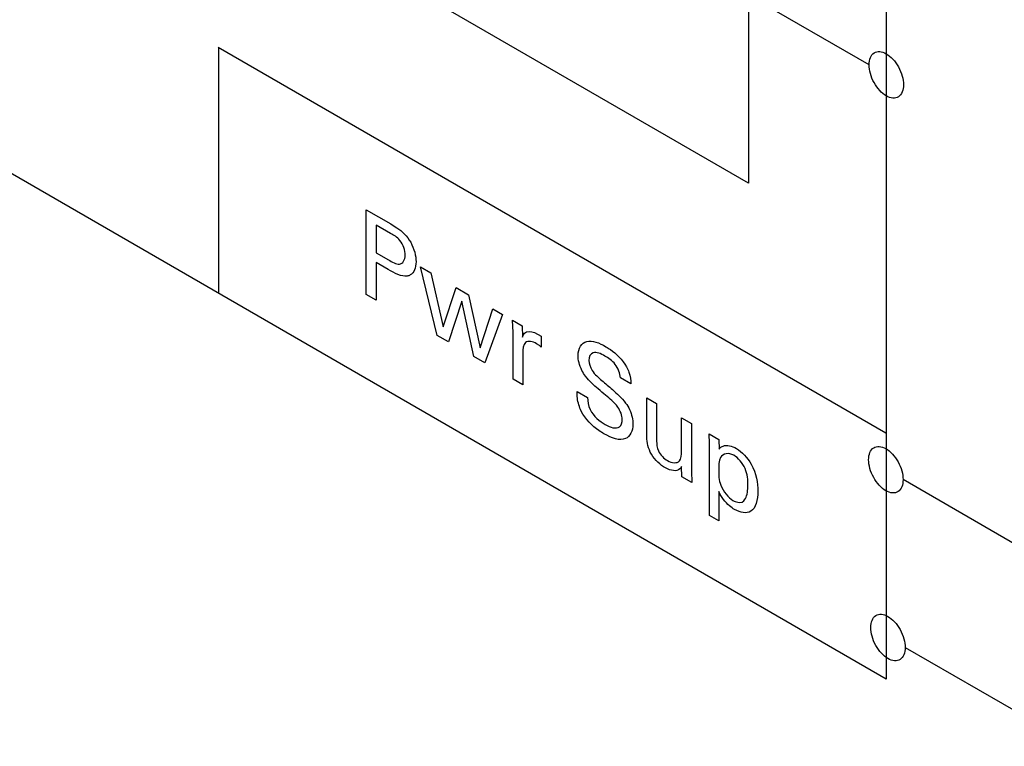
# Model space of a CAD drawing. Header units: inches. Extents: x 0 to 22, y 0 to 17.
# Tile 41 of 75: x 2.717 to 3.289, y 12.8 to 13.222. Entities that reach past the tile are written whole.
import ezdxf

# ---------------------------------------------------------------- set-up
doc = ezdxf.new("R2010")
doc.units = ezdxf.units.IN
doc.header["$LTSCALE"] = 1.21
doc.header["$MEASUREMENT"] = 0
doc.layers.get('0').update_dxf_attribs({"linetype": 'CONTINUOUS'})

msp = doc.modelspace()

# ---------------------------------------------------------------- linework, layer by layer
at = {"color": 40, "linetype": 'CONTINUOUS'}
for p, q in [((3.22061, 13.73413), (3.22061, 12.83885)), ((3.14055, 13.32992), (3.14055, 13.12675)), ((3.14055, 13.12675), (2.7925, 13.32772)), ((3.22061, 12.83885), (2.51309, 13.24736)), ((3.21061, 13.19547), (3.14055, 13.23592)), ((2.83235, 13.2058), (3.22027, 12.98181)), ((2.83268, 13.2056), (2.83268, 13.06284)), ((2.9184, 13.0622), (2.9184, 13.1113)), ((2.9184, 13.1113), (2.93266, 13.10307)), ((2.92429, 13.10239), (2.92429, 13.08634)), ((2.93254, 13.09763), (2.92429, 13.10239)), ((2.92429, 13.08634), (2.9313, 13.0823)), ((2.92429, 13.08063), (2.92429, 13.0588)), ((2.93118, 13.07665), (2.92429, 13.08063)), ((2.95971, 13.03835), (2.94993, 13.07814)), ((2.94993, 13.07814), (2.956, 13.07464)), ((2.956, 13.07464), (2.96312, 13.04331)), ((2.92429, 13.0588), (2.9184, 13.0622)), ((2.96312, 13.04331), (2.9706, 13.0662)), ((2.9706, 13.0662), (2.97785, 13.06202)), ((2.97785, 13.06202), (2.98456, 13.03121)), ((2.97396, 13.05821), (2.96624, 13.03458)), ((2.98091, 13.02611), (2.97396, 13.05821)), ((2.98456, 13.03121), (2.99198, 13.05386)), ((2.99769, 13.05056), (2.98727, 13.02244)), ((2.99198, 13.05386), (2.99769, 13.05056)), ((3.00349, 13.04721), (3.00908, 13.04398)), ((3.00379, 13.0401), (3.00349, 13.04721)), ((3.00908, 13.04398), (3.0092, 13.03731)), ((2.96624, 13.03458), (2.95971, 13.03835)), ((3.00379, 13.0129), (3.00379, 13.0401)), ((3.01627, 13.03997), (3.0201, 13.03789)), ((3.0201, 13.03789), (3.0201, 13.03163)), ((3.01904, 13.03252), (3.01745, 13.03351)), ((3.0201, 13.03163), (3.01904, 13.03252)), ((3.00938, 13.02783), (3.00938, 13.00967)), ((2.98727, 13.02244), (2.98091, 13.02611)), ((3.00938, 13.00967), (3.00379, 13.0129)), ((3.07224, 13.01023), (3.06612, 13.01377)), ((3.04091, 13.00582), (3.04704, 13.00228)), ((3.08151, 12.97924), (3.08151, 13.00217)), ((3.08151, 13.00217), (3.08716, 12.9989)), ((3.08716, 12.9989), (3.08716, 12.97693)), ((3.10165, 12.97122), (3.10165, 12.99054)), ((3.10165, 12.99054), (3.10736, 12.98724)), ((3.10736, 12.98724), (3.10736, 12.95949)), ((3.11775, 12.98124), (3.12334, 12.97801)), ((3.11792, 12.97556), (3.11775, 12.98124)), ((3.11792, 12.93388), (3.11792, 12.97556)), ((3.12334, 12.97801), (3.12346, 12.9723)), ((3.10177, 12.95633), (3.10165, 12.96224)), ((3.10736, 12.95949), (3.10754, 12.953)), ((3.10754, 12.953), (3.10177, 12.95633)), ((3.3634, 12.87776), (3.23035, 12.95464)), ((3.1234, 12.94765), (3.1234, 12.93071)), ((3.1234, 12.93071), (3.11792, 12.93388)), ((3.23157, 12.8572), (3.36286, 12.78139))]:
    msp.add_line(p, q, dxfattribs=at)
for points, knots in [([(3.21061, 13.19547), (3.21061, 13.19857), (3.2126, 13.20377), (3.21803, 13.20344), (3.2206, 13.20195)], [0, 0, 0, 0, 0.51047, 1, 1, 1, 1]), ([(3.2206, 13.20195), (3.22318, 13.20046), (3.22861, 13.19453), (3.23061, 13.18703), (3.23061, 13.18393)], [0, 0, 0, 0, 0.48977, 1, 1, 1, 1]), ([(3.2206, 13.17746), (3.21803, 13.17894), (3.2126, 13.18487), (3.21061, 13.19238), (3.21061, 13.19547)], [0, 0, 0, 0, 0.489522, 1, 1, 1, 1]), ([(3.23061, 13.18393), (3.23061, 13.18083), (3.22861, 13.17562), (3.22318, 13.17597), (3.2206, 13.17746)], [0, 0, 0, 0, 0.510238, 1, 1, 1, 1]), ([(2.93266, 13.10307), (2.93385, 13.10238), (2.93788, 13.1001), (2.9423, 13.09601), (2.94426, 13.09242)], [0, 0, 0, 0, 0.293067, 1, 1, 1, 1]), ([(2.94113, 13.08498), (2.94113, 13.08753), (2.93884, 13.09419), (2.93437, 13.09657), (2.93254, 13.09763)], [0, 0, 0, 0, 0.545734, 1, 1, 1, 1]), ([(2.9313, 13.0823), (2.93345, 13.08105), (2.93844, 13.07798), (2.94113, 13.08224), (2.94113, 13.08498)], [0, 0, 0, 0, 0.47554, 1, 1, 1, 1]), ([(2.94402, 13.07346), (2.94345, 13.07313), (2.9399, 13.07182), (2.93491, 13.0745), (2.93118, 13.07665)], [0, 0, 0, 0, 0.177426, 1, 1, 1, 1]), ([(3.0092, 13.03731), (3.00944, 13.03824), (3.01075, 13.04096), (3.01406, 13.04088), (3.01627, 13.03997)], [0, 0, 0, 0, 0.299708, 1, 1, 1, 1]), ([(3.01745, 13.03351), (3.01512, 13.03485), (3.00985, 13.03609), (3.00938, 13.03036), (3.00938, 13.02783)], [0, 0, 0, 0, 0.515148, 1, 1, 1, 1]), ([(3.0415, 13.02683), (3.0415, 13.03096), (3.04592, 13.03722), (3.05386, 13.03404), (3.0577, 13.03183)], [0, 0, 0, 0, 0.483205, 1, 1, 1, 1]), ([(3.04592, 13.01462), (3.04512, 13.0157), (3.04261, 13.01959), (3.0415, 13.02419), (3.0415, 13.02683)], [0, 0, 0, 0, 0.295681, 1, 1, 1, 1]), ([(3.05716, 13.02642), (3.05477, 13.0278), (3.05006, 13.02986), (3.04774, 13.02607), (3.04774, 13.0239)], [0, 0, 0, 0, 0.560184, 1, 1, 1, 1]), ([(3.06612, 13.01377), (3.06601, 13.01615), (3.06359, 13.02242), (3.05918, 13.02526), (3.05716, 13.02642)], [0, 0, 0, 0, 0.49887, 1, 1, 1, 1]), ([(3.0577, 13.03183), (3.05856, 13.03133), (3.06278, 13.02866), (3.06734, 13.02432), (3.06965, 13.0201)], [0, 0, 0, 0, 0.201864, 1, 1, 1, 1]), ([(3.04774, 13.0239), (3.04774, 13.02216), (3.04954, 13.0168), (3.0534, 13.01391), (3.0554, 13.0122)], [0, 0, 0, 0, 0.422107, 1, 1, 1, 1]), ([(3.06965, 13.0201), (3.07019, 13.0191), (3.07173, 13.01572), (3.07212, 13.01238), (3.07224, 13.01023)], [0, 0, 0, 0, 0.308859, 1, 1, 1, 1]), ([(3.05746, 13.0036), (3.05605, 13.00482), (3.05215, 13.00821), (3.04807, 13.01169), (3.04592, 13.01462)], [0, 0, 0, 0, 0.358528, 1, 1, 1, 1]), ([(3.0554, 13.0122), (3.05742, 13.01044), (3.06205, 13.00639), (3.06684, 13.00218), (3.06912, 12.99912)], [0, 0, 0, 0, 0.433627, 1, 1, 1, 1]), ([(3.04339, 12.99445), (3.04282, 12.99562), (3.04125, 12.99957), (3.04091, 13.00338), (3.04091, 13.00582)], [0, 0, 0, 0, 0.303862, 1, 1, 1, 1]), ([(3.06723, 12.98967), (3.06723, 12.99179), (3.06449, 12.99843), (3.05989, 13.00151), (3.05746, 13.0036)], [0, 0, 0, 0, 0.423558, 1, 1, 1, 1]), ([(3.04704, 13.00228), (3.04711, 13.00011), (3.04805, 12.99325), (3.05419, 12.98843), (3.05728, 12.98664)], [0, 0, 0, 0, 0.373065, 1, 1, 1, 1]), ([(3.06912, 12.99912), (3.07, 12.99793), (3.07248, 12.99392), (3.07336, 12.98941), (3.07336, 12.98687)], [0, 0, 0, 0, 0.325633, 1, 1, 1, 1]), ([(3.05658, 12.98127), (3.05559, 12.98184), (3.05092, 12.98477), (3.0457, 12.98971), (3.04339, 12.99445)], [0, 0, 0, 0, 0.208309, 1, 1, 1, 1]), ([(3.07336, 12.98687), (3.07336, 12.98287), (3.06959, 12.97554), (3.06093, 12.97876), (3.05658, 12.98127)], [0, 0, 0, 0, 0.443291, 1, 1, 1, 1]), ([(3.05728, 12.98664), (3.06022, 12.98495), (3.06555, 12.98321), (3.06723, 12.98779), (3.06723, 12.98967)], [0, 0, 0, 0, 0.643461, 1, 1, 1, 1]), ([(3.09223, 12.96149), (3.08937, 12.96314), (3.08326, 12.96838), (3.08151, 12.9763), (3.08151, 12.97924)], [0, 0, 0, 0, 0.528292, 1, 1, 1, 1]), ([(3.08716, 12.97693), (3.08716, 12.97521), (3.08753, 12.97058), (3.09156, 12.96685), (3.09346, 12.96575)], [0, 0, 0, 0, 0.439217, 1, 1, 1, 1]), ([(3.12346, 12.9723), (3.12409, 12.97315), (3.12667, 12.97521), (3.13083, 12.97423), (3.13353, 12.97267)], [0, 0, 0, 0, 0.313421, 1, 1, 1, 1]), ([(3.13206, 12.96876), (3.12899, 12.97053), (3.12325, 12.96931), (3.12322, 12.96271), (3.12322, 12.95998)], [0, 0, 0, 0, 0.565029, 1, 1, 1, 1]), ([(3.13353, 12.97267), (3.13663, 12.97088), (3.14435, 12.96292), (3.14596, 12.95257), (3.14596, 12.94781)], [0, 0, 0, 0, 0.429246, 1, 1, 1, 1]), ([(3.21036, 12.96618), (3.21036, 12.96928), (3.21235, 12.97449), (3.21778, 12.97415), (3.22035, 12.97266)], [0, 0, 0, 0, 0.510328, 1, 1, 1, 1]), ([(3.22035, 12.97266), (3.22293, 12.97118), (3.22836, 12.96524), (3.23035, 12.95774), (3.23035, 12.95464)], [0, 0, 0, 0, 0.489672, 1, 1, 1, 1]), ([(3.14019, 12.95155), (3.14019, 12.95447), (3.13988, 12.96098), (3.13451, 12.96734), (3.13206, 12.96876)], [0, 0, 0, 0, 0.50724, 1, 1, 1, 1]), ([(3.22035, 12.94817), (3.21778, 12.94965), (3.21235, 12.95558), (3.21036, 12.96309), (3.21036, 12.96618)], [0, 0, 0, 0, 0.48968, 1, 1, 1, 1]), ([(3.10165, 12.96224), (3.10135, 12.96174), (3.09955, 12.95898), (3.09528, 12.95973), (3.09223, 12.96149)], [0, 0, 0, 0, 0.17861, 1, 1, 1, 1]), ([(3.12322, 12.95998), (3.12322, 12.95732), (3.12336, 12.95098), (3.1288, 12.94412), (3.13153, 12.94254)], [0, 0, 0, 0, 0.458528, 1, 1, 1, 1]), ([(3.23035, 12.95464), (3.23035, 12.95155), (3.22836, 12.94634), (3.22293, 12.94668), (3.22035, 12.94817)], [0, 0, 0, 0, 0.51032, 1, 1, 1, 1]), ([(3.13247, 12.9373), (3.13146, 12.93789), (3.12804, 12.94022), (3.12468, 12.94451), (3.1234, 12.94765)], [0, 0, 0, 0, 0.292428, 1, 1, 1, 1]), ([(3.14596, 12.94781), (3.14596, 12.94291), (3.14401, 12.93418), (3.13585, 12.93535), (3.13247, 12.9373)], [0, 0, 0, 0, 0.556769, 1, 1, 1, 1]), ([(3.13777, 12.94227), (3.13929, 12.94378), (3.14005, 12.94721), (3.14019, 12.95081), (3.14019, 12.95155)], [0, 0, 0, 0, 0.79869, 1, 1, 1, 1]), ([(3.13153, 12.94254), (3.13197, 12.94229), (3.13428, 12.9411), (3.13666, 12.94115), (3.13777, 12.94227)], [0, 0, 0, 0, 0.187552, 1, 1, 1, 1]), ([(3.21158, 12.86874), (3.21158, 12.87183), (3.21357, 12.87704), (3.219, 12.8767), (3.22158, 12.87521)], [0, 0, 0, 0, 0.510337, 1, 1, 1, 1]), ([(3.22158, 12.87521), (3.22415, 12.87373), (3.22958, 12.8678), (3.23157, 12.86029), (3.23157, 12.8572)], [0, 0, 0, 0, 0.489672, 1, 1, 1, 1]), ([(3.22158, 12.85072), (3.219, 12.8522), (3.21357, 12.85814), (3.21158, 12.86564), (3.21158, 12.86874)], [0, 0, 0, 0, 0.489663, 1, 1, 1, 1]), ([(3.23157, 12.8572), (3.23157, 12.8541), (3.22958, 12.84889), (3.22415, 12.84923), (3.22158, 12.85072)], [0, 0, 0, 0, 0.510328, 1, 1, 1, 1])]:
    msp.add_open_spline(points, degree=3, knots=knots, dxfattribs=at)
for points in [[(2.94426, 13.09242), (2.9463, 13.08881), (2.94738, 13.0845), (2.94738, 13.08111)], [(2.94738, 13.08111), (2.94738, 13.07766), (2.94613, 13.07467), (2.94402, 13.07346)], [(3.10041, 12.96554), (3.1015, 12.96671), (3.10165, 12.96904), (3.10165, 12.97122)], [(3.09346, 12.96575), (3.09603, 12.96427), (3.09898, 12.96391), (3.10041, 12.96554)]]:
    msp.add_open_spline(points, degree=3, dxfattribs=at)

doc.saveas('drawing.dxf')
